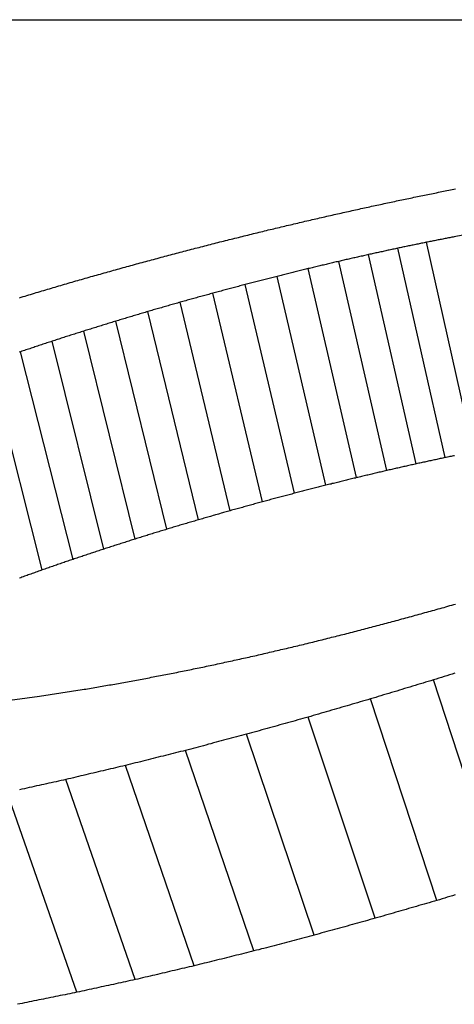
# Model space of a CAD drawing. Header units: millimetres. Extents: x 212 to 520, y 1 to 446.
# Tile 13 of 24: x 283.37 to 284.37, y 434.8 to 437.07. Entities that reach past the tile are written whole.
import ezdxf

# ---------------------------------------------------------------- set-up
doc = ezdxf.new("R2010")
doc.units = ezdxf.units.MM
doc.layers.add('Detail', color=2, linetype='Continuous')

msp = doc.modelspace()

# ---------------------------------------------------------------- linework, layer by layer
at = {"layer": 'Detail'}
for p, q in [((273.7239, 437.0654), (285.6917, 437.0654)), ((284.4356, 436.5773), (284.3729, 436.5656)), ((284.3518, 436.0573), (284.2429, 436.5393)), ((284.4168, 436.0707), (284.3086, 436.553)), ((284.2853, 436.043), (284.1756, 436.5247)), ((284.1481, 436.0112), (284.0367, 436.4923)), ((284.2174, 436.0276), (284.1069, 436.509)), ((284.0773, 435.9937), (283.965, 436.4746)), ((284.005, 435.9752), (283.8919, 436.4558)), ((283.9314, 435.9557), (283.8173, 436.4358)), ((283.8573, 435.9352), (283.7421, 436.415)), ((283.7838, 435.9141), (283.6676, 436.3936)), ((283.7109, 435.8924), (283.5935, 436.3714)), ((283.6384, 435.87), (283.52, 436.3487)), ((283.5666, 435.8469), (283.4471, 436.3252)), ((283.4953, 435.8232), (283.3746, 436.301)), ((283.4246, 435.7988), (283.3028, 436.2761)), ((284.4765, 435.0811), (284.3251, 435.5457)), ((283.4181, 435.508), (283.5166, 435.5233)), ((283.3208, 435.4948), (283.4181, 435.508)), ((284.3329, 435.038), (284.1799, 435.5018)), ((284.1909, 434.997), (284.0364, 435.46)), ((284.0505, 434.9582), (283.8946, 435.4206)), ((283.9116, 434.9217), (283.7544, 435.3834)), ((283.7743, 434.8876), (283.616, 435.3487)), ((283.6385, 434.8558), (283.4791, 435.3164)), ((283.5043, 434.8266), (283.3438, 435.2866))]:
    msp.add_line(p, q, dxfattribs=at)
at = {"layer": 'Detail', "flags": 128}
for points in [[(284.3403, 436.6688), (284.3442, 436.6696), (284.3482, 436.6704), (284.3521, 436.6711), (284.356, 436.6719), (284.36, 436.6727), (284.3639, 436.6735), (284.3679, 436.6742), (284.3718, 436.675), (284.3758, 436.6758)], [(284.1458, 436.6278), (284.1499, 436.6287), (284.154, 436.6296), (284.158, 436.6305), (284.1621, 436.6314), (284.1662, 436.6323), (284.1703, 436.6332), (284.1744, 436.634), (284.1785, 436.6349), (284.1826, 436.6358), (284.1866, 436.6367), (284.1907, 436.6376), (284.1948, 436.6384), (284.1989, 436.6393), (284.203, 436.6402), (284.2071, 436.6411), (284.2111, 436.642), (284.2152, 436.6429), (284.2193, 436.6437), (284.2234, 436.6446), (284.2275, 436.6455), (284.2316, 436.6464), (284.2357, 436.6472), (284.2397, 436.6481), (284.2438, 436.649)], [(284.2438, 436.649), (284.2478, 436.6498), (284.2519, 436.6507), (284.2559, 436.6515), (284.2599, 436.6523), (284.2639, 436.6531), (284.2679, 436.654), (284.272, 436.6548), (284.276, 436.6556), (284.28, 436.6565), (284.284, 436.6573), (284.288, 436.6581), (284.292, 436.6589), (284.2961, 436.6598), (284.3001, 436.6606), (284.3041, 436.6614), (284.3081, 436.6622), (284.3121, 436.6631), (284.3161, 436.6639), (284.3202, 436.6647), (284.3242, 436.6655), (284.3282, 436.6663), (284.3322, 436.6672), (284.3362, 436.668), (284.3403, 436.6688)], [(284.0461, 436.6053), (284.0503, 436.6062), (284.0544, 436.6072), (284.0586, 436.6081), (284.0627, 436.6091), (284.0669, 436.61), (284.071, 436.611), (284.0752, 436.6119), (284.0793, 436.6128), (284.0835, 436.6138), (284.0877, 436.6147), (284.0918, 436.6157), (284.096, 436.6166), (284.1001, 436.6175), (284.1043, 436.6185), (284.1084, 436.6194), (284.1126, 436.6204), (284.1167, 436.6213), (284.1209, 436.6222), (284.125, 436.6232), (284.1292, 436.6241), (284.1333, 436.625), (284.1375, 436.626), (284.1416, 436.6269), (284.1458, 436.6278)], [(283.9448, 436.5813), (283.9491, 436.5823), (283.9533, 436.5833), (283.9575, 436.5843), (283.9617, 436.5853), (283.9659, 436.5863), (283.9702, 436.5873), (283.9744, 436.5883), (283.9786, 436.5893), (283.9828, 436.5904), (283.987, 436.5913), (283.9913, 436.5923), (283.9955, 436.5933), (283.9997, 436.5943), (284.0039, 436.5953), (284.0081, 436.5963), (284.0124, 436.5973), (284.0166, 436.5983), (284.0208, 436.5993), (284.025, 436.6003), (284.0292, 436.6013), (284.0335, 436.6023), (284.0377, 436.6033), (284.0419, 436.6043), (284.0461, 436.6053)], [(283.842, 436.5559), (283.8462, 436.557), (283.8505, 436.558), (283.8548, 436.5591), (283.8591, 436.5601), (283.8634, 436.5612), (283.8677, 436.5623), (283.872, 436.5633), (283.8762, 436.5644), (283.8805, 436.5655), (283.8848, 436.5665), (283.8891, 436.5676), (283.8934, 436.5686), (283.8977, 436.5697), (283.902, 436.5708), (283.9062, 436.5718), (283.9105, 436.5729), (283.9148, 436.5739), (283.9191, 436.575), (283.9234, 436.5761), (283.9277, 436.5771), (283.932, 436.5782), (283.9363, 436.5792), (283.9406, 436.5803), (283.9448, 436.5813)], [(284.3729, 436.5656), (284.3702, 436.5651), (284.3675, 436.5646), (284.3648, 436.5641), (284.3622, 436.5635), (284.3595, 436.563), (284.3568, 436.5625), (284.3541, 436.562), (284.3515, 436.5614), (284.3488, 436.5609), (284.3461, 436.5604), (284.3434, 436.5598), (284.3407, 436.5593), (284.3381, 436.5588), (284.3354, 436.5583), (284.3327, 436.5577), (284.33, 436.5572), (284.3274, 436.5567), (284.3247, 436.5562), (284.322, 436.5556), (284.3193, 436.5551), (284.3167, 436.5546), (284.314, 436.554), (284.3113, 436.5535), (284.3086, 436.553)], [(283.7375, 436.5289), (283.7418, 436.5301), (283.7462, 436.5312), (283.7505, 436.5323), (283.7549, 436.5335), (283.7592, 436.5346), (283.7636, 436.5357), (283.7679, 436.5368), (283.7723, 436.538), (283.7766, 436.5391), (283.781, 436.5402), (283.7854, 436.5413), (283.7897, 436.5425), (283.7941, 436.5436), (283.7984, 436.5447), (283.8028, 436.5458), (283.8071, 436.5469), (283.8115, 436.5481), (283.8158, 436.5492), (283.8202, 436.5503), (283.8245, 436.5514), (283.8289, 436.5525), (283.8332, 436.5537), (283.8376, 436.5548), (283.842, 436.5559)], [(284.2429, 436.5393), (284.2401, 436.5387), (284.2373, 436.5381), (284.2345, 436.5375), (284.2317, 436.5369), (284.2289, 436.5363), (284.2261, 436.5357), (284.2233, 436.5351), (284.2205, 436.5345), (284.2177, 436.5339), (284.2149, 436.5333), (284.2121, 436.5326), (284.2093, 436.532), (284.2065, 436.5314), (284.2037, 436.5308), (284.2009, 436.5302), (284.1981, 436.5296), (284.1953, 436.529), (284.1925, 436.5284), (284.1897, 436.5278), (284.1869, 436.5271), (284.1841, 436.5265), (284.1813, 436.5259), (284.1784, 436.5253), (284.1756, 436.5247)], [(284.3086, 436.553), (284.3059, 436.5524), (284.3032, 436.5519), (284.3004, 436.5513), (284.2977, 436.5507), (284.2949, 436.5501), (284.2922, 436.5496), (284.2895, 436.549), (284.2867, 436.5484), (284.284, 436.5479), (284.2812, 436.5473), (284.2785, 436.5467), (284.2758, 436.5462), (284.273, 436.5456), (284.2703, 436.545), (284.2675, 436.5445), (284.2648, 436.5439), (284.2621, 436.5433), (284.2593, 436.5428), (284.2566, 436.5422), (284.2538, 436.5416), (284.2511, 436.5411), (284.2484, 436.5405), (284.2456, 436.5399), (284.2429, 436.5393)], [(283.6324, 436.5007), (283.6368, 436.5019), (283.6412, 436.5031), (283.6456, 436.5043), (283.6499, 436.5054), (283.6543, 436.5066), (283.6587, 436.5078), (283.6631, 436.509), (283.6674, 436.5102), (283.6718, 436.5113), (283.6762, 436.5125), (283.6806, 436.5137), (283.6849, 436.5149), (283.6893, 436.516), (283.6937, 436.5172), (283.6981, 436.5184), (283.7025, 436.5196), (283.7068, 436.5207), (283.7112, 436.5219), (283.7156, 436.5231), (283.72, 436.5243), (283.7243, 436.5254), (283.7287, 436.5266), (283.7331, 436.5278), (283.7375, 436.5289)], [(284.1756, 436.5247), (284.1728, 436.524), (284.1699, 436.5234), (284.1671, 436.5227), (284.1642, 436.5221), (284.1613, 436.5214), (284.1585, 436.5208), (284.1556, 436.5201), (284.1527, 436.5195), (284.1499, 436.5188), (284.147, 436.5182), (284.1442, 436.5175), (284.1413, 436.5169), (284.1384, 436.5162), (284.1356, 436.5156), (284.1327, 436.5149), (284.1298, 436.5143), (284.127, 436.5136), (284.1241, 436.513), (284.1212, 436.5123), (284.1184, 436.5117), (284.1155, 436.511), (284.1127, 436.5103), (284.1098, 436.5097), (284.1069, 436.509)], [(283.5278, 436.4714), (283.5322, 436.4726), (283.5366, 436.4739), (283.5409, 436.4751), (283.5453, 436.4763), (283.5496, 436.4775), (283.554, 436.4788), (283.5583, 436.48), (283.5627, 436.4812), (283.5671, 436.4824), (283.5714, 436.4837), (283.5758, 436.4849), (283.5801, 436.4861), (283.5845, 436.4873), (283.5888, 436.4885), (283.5932, 436.4898), (283.5976, 436.491), (283.6019, 436.4922), (283.6063, 436.4934), (283.6106, 436.4946), (283.615, 436.4958), (283.6193, 436.4971), (283.6237, 436.4983), (283.6281, 436.4995), (283.6324, 436.5007)], [(284.0367, 436.4923), (284.0337, 436.4916), (284.0308, 436.4909), (284.0278, 436.4901), (284.0248, 436.4894), (284.0218, 436.4887), (284.0188, 436.4879), (284.0158, 436.4872), (284.0128, 436.4864), (284.0098, 436.4857), (284.0069, 436.485), (284.0039, 436.4842), (284.0009, 436.4835), (283.9979, 436.4827), (283.9949, 436.482), (283.9919, 436.4813), (283.9889, 436.4805), (283.9859, 436.4798), (283.983, 436.479), (283.98, 436.4783), (283.977, 436.4776), (283.974, 436.4768), (283.971, 436.4761), (283.968, 436.4753), (283.965, 436.4746)], [(284.1069, 436.509), (284.104, 436.5083), (284.1011, 436.5077), (284.0981, 436.507), (284.0952, 436.5063), (284.0923, 436.5056), (284.0894, 436.5049), (284.0864, 436.5042), (284.0835, 436.5035), (284.0806, 436.5028), (284.0777, 436.5021), (284.0747, 436.5014), (284.0718, 436.5007), (284.0689, 436.5), (284.066, 436.4993), (284.063, 436.4986), (284.0601, 436.4979), (284.0572, 436.4972), (284.0543, 436.4965), (284.0513, 436.4958), (284.0484, 436.4951), (284.0455, 436.4944), (284.0426, 436.4937), (284.0397, 436.493), (284.0367, 436.4923)], [(283.4237, 436.441), (283.4281, 436.4423), (283.4324, 436.4436), (283.4368, 436.4449), (283.4411, 436.4461), (283.4454, 436.4474), (283.4498, 436.4487), (283.4541, 436.4499), (283.4584, 436.4512), (283.4628, 436.4525), (283.4671, 436.4537), (283.4714, 436.455), (283.4758, 436.4563), (283.4801, 436.4575), (283.4845, 436.4588), (283.4888, 436.4601), (283.4931, 436.4613), (283.4975, 436.4626), (283.5018, 436.4639), (283.5061, 436.4651), (283.5105, 436.4664), (283.5148, 436.4676), (283.5192, 436.4689), (283.5235, 436.4702), (283.5278, 436.4714)], [(283.965, 436.4746), (283.962, 436.4738), (283.9589, 436.473), (283.9559, 436.4723), (283.9528, 436.4715), (283.9498, 436.4707), (283.9467, 436.4699), (283.9437, 436.4691), (283.9406, 436.4683), (283.9376, 436.4676), (283.9345, 436.4668), (283.9315, 436.466), (283.9284, 436.4652), (283.9254, 436.4644), (283.9224, 436.4636), (283.9193, 436.4628), (283.9163, 436.4621), (283.9132, 436.4613), (283.9102, 436.4605), (283.9071, 436.4597), (283.9041, 436.4589), (283.901, 436.4581), (283.898, 436.4573), (283.8949, 436.4566), (283.8919, 436.4558)], [(283.8919, 436.4558), (283.8888, 436.4549), (283.8857, 436.4541), (283.8825, 436.4533), (283.8794, 436.4525), (283.8763, 436.4516), (283.8732, 436.4508), (283.8701, 436.45), (283.867, 436.4491), (283.8639, 436.4483), (283.8608, 436.4475), (283.8577, 436.4467), (283.8546, 436.4458), (283.8514, 436.445), (283.8483, 436.4442), (283.8452, 436.4433), (283.8421, 436.4425), (283.839, 436.4417), (283.8359, 436.4408), (283.8328, 436.44), (283.8297, 436.4392), (283.8266, 436.4383), (283.8235, 436.4375), (283.8204, 436.4367), (283.8173, 436.4358)], [(283.3719, 436.4253), (283.3762, 436.4267), (283.3806, 436.428), (283.3849, 436.4293), (283.3892, 436.4306), (283.3935, 436.4319), (283.3978, 436.4332), (283.4022, 436.4345), (283.4065, 436.4358), (283.4108, 436.4371), (283.4151, 436.4384), (283.4194, 436.4397), (283.4237, 436.441)], [(283.8173, 436.4358), (283.8141, 436.435), (283.811, 436.4341), (283.8079, 436.4332), (283.8047, 436.4324), (283.8016, 436.4315), (283.7985, 436.4306), (283.7953, 436.4298), (283.7922, 436.4289), (283.7891, 436.428), (283.786, 436.4272), (283.7828, 436.4263), (283.7797, 436.4254), (283.7766, 436.4246), (283.7734, 436.4237), (283.7703, 436.4228), (283.7672, 436.422), (283.7641, 436.4211), (283.7609, 436.4202), (283.7578, 436.4194), (283.7547, 436.4185), (283.7515, 436.4176), (283.7484, 436.4168), (283.7453, 436.4159), (283.7421, 436.415)], [(283.7421, 436.415), (283.739, 436.4141), (283.7359, 436.4132), (283.7328, 436.4123), (283.7297, 436.4115), (283.7266, 436.4106), (283.7235, 436.4097), (283.7204, 436.4088), (283.7173, 436.4079), (283.7142, 436.407), (283.7111, 436.4061), (283.708, 436.4052), (283.7049, 436.4043), (283.7018, 436.4034), (283.6986, 436.4025), (283.6955, 436.4016), (283.6924, 436.4007), (283.6893, 436.3998), (283.6862, 436.3989), (283.6831, 436.398), (283.68, 436.3972), (283.6769, 436.3963), (283.6738, 436.3954), (283.6707, 436.3945), (283.6676, 436.3936)], [(283.6676, 436.3936), (283.6645, 436.3926), (283.6614, 436.3917), (283.6583, 436.3908), (283.6552, 436.3899), (283.6521, 436.389), (283.6491, 436.388), (283.646, 436.3871), (283.6429, 436.3862), (283.6398, 436.3853), (283.6367, 436.3844), (283.6336, 436.3835), (283.6306, 436.3825), (283.6275, 436.3816), (283.6244, 436.3807), (283.6213, 436.3798), (283.6182, 436.3788), (283.6151, 436.3779), (283.612, 436.377), (283.609, 436.3761), (283.6059, 436.3751), (283.6028, 436.3742), (283.5997, 436.3733), (283.5966, 436.3724), (283.5935, 436.3714)], [(283.5935, 436.3714), (283.5905, 436.3705), (283.5874, 436.3696), (283.5844, 436.3686), (283.5813, 436.3677), (283.5782, 436.3667), (283.5752, 436.3658), (283.5721, 436.3648), (283.569, 436.3639), (283.566, 436.3629), (283.5629, 436.362), (283.5598, 436.361), (283.5568, 436.3601), (283.5537, 436.3591), (283.5507, 436.3582), (283.5476, 436.3572), (283.5445, 436.3563), (283.5415, 436.3553), (283.5384, 436.3544), (283.5353, 436.3534), (283.5323, 436.3525), (283.5292, 436.3515), (283.5262, 436.3506), (283.5231, 436.3496), (283.52, 436.3487)], [(283.52, 436.3487), (283.517, 436.3477), (283.514, 436.3467), (283.5109, 436.3457), (283.5079, 436.3448), (283.5048, 436.3438), (283.5018, 436.3428), (283.4987, 436.3418), (283.4957, 436.3409), (283.4927, 436.3399), (283.4896, 436.3389), (283.4866, 436.3379), (283.4835, 436.3369), (283.4805, 436.336), (283.4775, 436.335), (283.4744, 436.334), (283.4714, 436.333), (283.4683, 436.3321), (283.4653, 436.3311), (283.4623, 436.3301), (283.4592, 436.3291), (283.4562, 436.3281), (283.4531, 436.3271), (283.4501, 436.3262), (283.4471, 436.3252)], [(283.4471, 436.3252), (283.444, 436.3242), (283.441, 436.3232), (283.438, 436.3222), (283.435, 436.3212), (283.432, 436.3202), (283.429, 436.3192), (283.4259, 436.3182), (283.4229, 436.3172), (283.4199, 436.3161), (283.4169, 436.3151), (283.4139, 436.3141), (283.4108, 436.3131), (283.4078, 436.3121), (283.4048, 436.3111), (283.4018, 436.3101), (283.3988, 436.3091), (283.3958, 436.3081), (283.3927, 436.3071), (283.3897, 436.3061), (283.3867, 436.3051), (283.3837, 436.304), (283.3807, 436.303), (283.3777, 436.302), (283.3746, 436.301)], [(283.3746, 436.301), (283.3716, 436.3)], [(284.3735, 436.0618), (284.3708, 436.0613), (284.3681, 436.0607), (284.3653, 436.0601), (284.3626, 436.0596), (284.3599, 436.059), (284.3572, 436.0585), (284.3545, 436.0579), (284.3518, 436.0573)], [(284.2853, 436.043), (284.2825, 436.0423), (284.2797, 436.0417), (284.2768, 436.041), (284.274, 436.0404), (284.2712, 436.0398), (284.2683, 436.0391), (284.2655, 436.0385), (284.2627, 436.0378), (284.2598, 436.0372), (284.257, 436.0366), (284.2542, 436.0359), (284.2514, 436.0353), (284.2485, 436.0346), (284.2457, 436.034), (284.2429, 436.0334), (284.24, 436.0327), (284.2372, 436.0321), (284.2344, 436.0314), (284.2315, 436.0308), (284.2287, 436.0301), (284.2259, 436.0295), (284.2231, 436.0289), (284.2202, 436.0282), (284.2174, 436.0276)], [(284.3518, 436.0573), (284.349, 436.0567), (284.3463, 436.0561), (284.3435, 436.0555), (284.3407, 436.055), (284.338, 436.0544), (284.3352, 436.0538), (284.3324, 436.0532), (284.3296, 436.0526), (284.3269, 436.052), (284.3241, 436.0514), (284.3213, 436.0508), (284.3186, 436.0502), (284.3158, 436.0496), (284.313, 436.049), (284.3102, 436.0484), (284.3075, 436.0478), (284.3047, 436.0472), (284.3019, 436.0466), (284.2992, 436.046), (284.2964, 436.0454), (284.2936, 436.0448), (284.2909, 436.0442), (284.2881, 436.0436), (284.2853, 436.043)], [(284.2174, 436.0276), (284.2145, 436.0269), (284.2116, 436.0262), (284.2087, 436.0255), (284.2058, 436.0248), (284.203, 436.0242), (284.2001, 436.0235), (284.1972, 436.0228), (284.1943, 436.0221), (284.1914, 436.0214), (284.1885, 436.0208), (284.1856, 436.0201), (284.1827, 436.0194), (284.1798, 436.0187), (284.1769, 436.018), (284.1741, 436.0173), (284.1712, 436.0167), (284.1683, 436.016), (284.1654, 436.0153), (284.1625, 436.0146), (284.1596, 436.0139), (284.1567, 436.0132), (284.1538, 436.0125), (284.1509, 436.0119), (284.1481, 436.0112)], [(284.0773, 435.9937), (284.0743, 435.993), (284.0712, 435.9922), (284.0682, 435.9914), (284.0652, 435.9907), (284.0622, 435.9899), (284.0592, 435.9891), (284.0562, 435.9884), (284.0532, 435.9876), (284.0502, 435.9868), (284.0472, 435.986), (284.0442, 435.9853), (284.0411, 435.9845), (284.0381, 435.9837), (284.0351, 435.983), (284.0321, 435.9822), (284.0291, 435.9814), (284.0261, 435.9806), (284.0231, 435.9799), (284.0201, 435.9791), (284.0171, 435.9783), (284.0141, 435.9776), (284.0111, 435.9768), (284.0081, 435.976), (284.005, 435.9752)], [(284.1481, 436.0112), (284.1451, 436.0104), (284.1422, 436.0097), (284.1392, 436.009), (284.1363, 436.0083), (284.1333, 436.0076), (284.1304, 436.0068), (284.1274, 436.0061), (284.1245, 436.0054), (284.1215, 436.0046), (284.1186, 436.0039), (284.1156, 436.0032), (284.1127, 436.0025), (284.1097, 436.0017), (284.1068, 436.001), (284.1038, 436.0003), (284.1009, 435.9996), (284.0979, 435.9988), (284.095, 435.9981), (284.092, 435.9974), (284.0891, 435.9966), (284.0861, 435.9959), (284.0832, 435.9952), (284.0802, 435.9945), (284.0773, 435.9937)], [(284.005, 435.9752), (284.002, 435.9744), (283.9989, 435.9736), (283.9958, 435.9728), (283.9928, 435.972), (283.9897, 435.9712), (283.9866, 435.9704), (283.9836, 435.9695), (283.9805, 435.9687), (283.9774, 435.9679), (283.9744, 435.9671), (283.9713, 435.9663), (283.9682, 435.9655), (283.9652, 435.9646), (283.9621, 435.9638), (283.959, 435.963), (283.956, 435.9622), (283.9529, 435.9614), (283.9498, 435.9606), (283.9468, 435.9597), (283.9437, 435.9589), (283.9406, 435.9581), (283.9376, 435.9573), (283.9345, 435.9565), (283.9314, 435.9557)], [(283.9314, 435.9557), (283.9283, 435.9548), (283.9252, 435.954), (283.9222, 435.9531), (283.9191, 435.9523), (283.916, 435.9514), (283.9129, 435.9506), (283.9098, 435.9497), (283.9067, 435.9489), (283.9036, 435.948), (283.9005, 435.9472), (283.8975, 435.9463), (283.8944, 435.9454), (283.8913, 435.9446), (283.8882, 435.9437), (283.8851, 435.9429), (283.882, 435.942), (283.8789, 435.9412), (283.8759, 435.9403), (283.8728, 435.9395), (283.8697, 435.9386), (283.8666, 435.9378), (283.8635, 435.9369), (283.8604, 435.9361), (283.8573, 435.9352)], [(283.8573, 435.9352), (283.8543, 435.9343), (283.8512, 435.9334), (283.8481, 435.9326), (283.8451, 435.9317), (283.842, 435.9308), (283.839, 435.9299), (283.8359, 435.9291), (283.8328, 435.9282), (283.8298, 435.9273), (283.8267, 435.9264), (283.8236, 435.9256), (283.8206, 435.9247), (283.8175, 435.9238), (283.8144, 435.9229), (283.8114, 435.922), (283.8083, 435.9212), (283.8053, 435.9203), (283.8022, 435.9194), (283.7991, 435.9185), (283.7961, 435.9176), (283.793, 435.9168), (283.7899, 435.9159), (283.7869, 435.915), (283.7838, 435.9141)], [(283.7838, 435.9141), (283.7808, 435.9132), (283.7777, 435.9123), (283.7747, 435.9114), (283.7716, 435.9105), (283.7686, 435.9096), (283.7656, 435.9087), (283.7625, 435.9078), (283.7595, 435.9069), (283.7564, 435.906), (283.7534, 435.9051), (283.7504, 435.9042), (283.7473, 435.9033), (283.7443, 435.9024), (283.7412, 435.9015), (283.7382, 435.9006), (283.7352, 435.8997), (283.7321, 435.8988), (283.7291, 435.8978), (283.726, 435.8969), (283.723, 435.896), (283.72, 435.8951), (283.7169, 435.8942), (283.7139, 435.8933), (283.7109, 435.8924)], [(283.7109, 435.8924), (283.7078, 435.8915), (283.7048, 435.8905), (283.7018, 435.8896), (283.6988, 435.8887), (283.6958, 435.8877), (283.6927, 435.8868), (283.6897, 435.8859), (283.6867, 435.885), (283.6837, 435.884), (283.6807, 435.8831), (283.6777, 435.8822), (283.6746, 435.8812), (283.6716, 435.8803), (283.6686, 435.8794), (283.6656, 435.8784), (283.6626, 435.8775), (283.6595, 435.8766), (283.6565, 435.8756), (283.6535, 435.8747), (283.6505, 435.8737), (283.6475, 435.8728), (283.6445, 435.8719), (283.6414, 435.8709), (283.6384, 435.87)], [(283.6384, 435.87), (283.6354, 435.869), (283.6324, 435.8681), (283.6294, 435.8671), (283.6265, 435.8662), (283.6235, 435.8652), (283.6205, 435.8643), (283.6175, 435.8633), (283.6145, 435.8623), (283.6115, 435.8614), (283.6085, 435.8604), (283.6055, 435.8595), (283.6025, 435.8585), (283.5995, 435.8575), (283.5965, 435.8566), (283.5935, 435.8556), (283.5905, 435.8547), (283.5875, 435.8537), (283.5845, 435.8527), (283.5815, 435.8518), (283.5785, 435.8508), (283.5756, 435.8498), (283.5726, 435.8489), (283.5696, 435.8479), (283.5666, 435.8469)], [(283.5666, 435.8469), (283.5636, 435.846), (283.5606, 435.845), (283.5577, 435.844), (283.5547, 435.843), (283.5517, 435.842), (283.5487, 435.841), (283.5458, 435.84), (283.5428, 435.8391), (283.5398, 435.8381), (283.5369, 435.8371), (283.5339, 435.8361), (283.5309, 435.8351), (283.5279, 435.8341), (283.525, 435.8331), (283.522, 435.8321), (283.519, 435.8311), (283.5161, 435.8301), (283.5131, 435.8292), (283.5101, 435.8282), (283.5072, 435.8272), (283.5042, 435.8262), (283.5012, 435.8252), (283.4982, 435.8242), (283.4953, 435.8232)], [(283.4953, 435.8232), (283.4923, 435.8222), (283.4894, 435.8212), (283.4864, 435.8202), (283.4835, 435.8191), (283.4805, 435.8181), (283.4776, 435.8171), (283.4746, 435.8161), (283.4717, 435.8151), (283.4687, 435.8141), (283.4658, 435.813), (283.4629, 435.812), (283.4599, 435.811), (283.457, 435.81), (283.454, 435.809), (283.4511, 435.8079), (283.4481, 435.8069), (283.4452, 435.8059), (283.4422, 435.8049), (283.4393, 435.8039), (283.4363, 435.8028), (283.4334, 435.8018), (283.4304, 435.8008), (283.4275, 435.7998), (283.4246, 435.7988)], [(283.4246, 435.7988), (283.4216, 435.7977), (283.4187, 435.7967), (283.4158, 435.7956), (283.4129, 435.7946), (283.4099, 435.7935), (283.407, 435.7925), (283.4041, 435.7914), (283.4012, 435.7904), (283.3982, 435.7894), (283.3953, 435.7883), (283.3924, 435.7873), (283.3895, 435.7862), (283.3865, 435.7852), (283.3836, 435.7841), (283.3807, 435.7831), (283.3778, 435.782), (283.3749, 435.781), (283.3719, 435.7799)], [(284.3404, 435.7102), (284.3448, 435.7114), (284.3492, 435.7127), (284.3537, 435.714), (284.3581, 435.7153), (284.3626, 435.7166), (284.367, 435.7179), (284.3714, 435.7191), (284.3759, 435.7204)], [(284.2346, 435.681), (284.239, 435.6822), (284.2434, 435.6834), (284.2478, 435.6847), (284.2522, 435.6859), (284.2566, 435.6871), (284.2611, 435.6883), (284.2655, 435.6895), (284.2699, 435.6907), (284.2743, 435.692), (284.2787, 435.6932), (284.2831, 435.6944), (284.2875, 435.6956), (284.2919, 435.6968), (284.2963, 435.698), (284.3007, 435.6993), (284.3051, 435.7005), (284.3095, 435.7017), (284.3139, 435.7029), (284.3183, 435.7041), (284.3227, 435.7053), (284.3271, 435.7065), (284.3315, 435.7077), (284.336, 435.709), (284.3404, 435.7102)], [(284.1296, 435.6534), (284.134, 435.6546), (284.1384, 435.6557), (284.1428, 435.6569), (284.1471, 435.658), (284.1515, 435.6592), (284.1559, 435.6603), (284.1603, 435.6615), (284.1646, 435.6626), (284.169, 435.6638), (284.1734, 435.6649), (284.1777, 435.6661), (284.1821, 435.6672), (284.1865, 435.6684), (284.1909, 435.6695), (284.1952, 435.6707), (284.1996, 435.6718), (284.204, 435.673), (284.2084, 435.6741), (284.2127, 435.6753), (284.2171, 435.6764), (284.2215, 435.6776), (284.2259, 435.6787), (284.2302, 435.6799), (284.2346, 435.681)], [(284.0254, 435.6274), (284.0298, 435.6285), (284.0341, 435.6296), (284.0385, 435.6307), (284.0428, 435.6318), (284.0471, 435.6329), (284.0515, 435.634), (284.0558, 435.635), (284.0602, 435.6361), (284.0645, 435.6372), (284.0689, 435.6383), (284.0732, 435.6394), (284.0775, 435.6405), (284.0819, 435.6415), (284.0862, 435.6426), (284.0906, 435.6437), (284.0949, 435.6448), (284.0992, 435.6459), (284.1036, 435.6469), (284.1079, 435.648), (284.1123, 435.6491), (284.1166, 435.6502), (284.121, 435.6513), (284.1253, 435.6523), (284.1296, 435.6534)], [(283.922, 435.6031), (283.9263, 435.6041), (283.9306, 435.6052), (283.9349, 435.6062), (283.9392, 435.6072), (283.9435, 435.6082), (283.9478, 435.6092), (283.9522, 435.6102), (283.9565, 435.6112), (283.9608, 435.6123), (283.9651, 435.6133), (283.9694, 435.6143), (283.9737, 435.6153), (283.978, 435.6163), (283.9823, 435.6173), (283.9866, 435.6183), (283.991, 435.6194), (283.9953, 435.6204), (283.9996, 435.6214), (284.0039, 435.6224), (284.0082, 435.6234), (284.0125, 435.6244), (284.0168, 435.6254), (284.0211, 435.6264), (284.0254, 435.6274)], [(283.8193, 435.5805), (283.8236, 435.5814), (283.8278, 435.5824), (283.8321, 435.5833), (283.8364, 435.5843), (283.8407, 435.5852), (283.8449, 435.5862), (283.8492, 435.5871), (283.8535, 435.588), (283.8578, 435.589), (283.8621, 435.5899), (283.8663, 435.5909), (283.8706, 435.5918), (283.8749, 435.5928), (283.8792, 435.5937), (283.8835, 435.5946), (283.8877, 435.5956), (283.892, 435.5965), (283.8963, 435.5975), (283.9006, 435.5984), (283.9049, 435.5994), (283.9091, 435.6003), (283.9134, 435.6012), (283.9177, 435.6022), (283.922, 435.6031)], [(283.7173, 435.5595), (283.7215, 435.5604), (283.7258, 435.5613), (283.73, 435.5622), (283.7343, 435.563), (283.7385, 435.5639), (283.7428, 435.5648), (283.747, 435.5657), (283.7513, 435.5665), (283.7555, 435.5674), (283.7598, 435.5683), (283.764, 435.5692), (283.7683, 435.57), (283.7725, 435.5709), (283.7768, 435.5718), (283.781, 435.5726), (283.7853, 435.5735), (283.7895, 435.5744), (283.7938, 435.5753), (283.798, 435.5761), (283.8023, 435.577), (283.8065, 435.5779), (283.8108, 435.5787), (283.815, 435.5796), (283.8193, 435.5805)], [(284.374, 435.5611), (284.3679, 435.5592), (284.3618, 435.5573), (284.3557, 435.5553), (284.3495, 435.5534), (284.3434, 435.5515), (284.3373, 435.5496), (284.3312, 435.5476), (284.3251, 435.5457)], [(283.5166, 435.5233), (283.5207, 435.524), (283.5249, 435.5247), (283.529, 435.5254), (283.5332, 435.5261), (283.5373, 435.5268), (283.5415, 435.5276), (283.5457, 435.5283), (283.5498, 435.529), (283.554, 435.5297), (283.5581, 435.5304), (283.5623, 435.5311), (283.5664, 435.5319), (283.5706, 435.5326), (283.5747, 435.5333), (283.5789, 435.534), (283.5831, 435.5347), (283.5872, 435.5354), (283.5914, 435.5361), (283.5955, 435.5369), (283.5997, 435.5376), (283.6038, 435.5383), (283.608, 435.539), (283.6122, 435.5397), (283.6163, 435.5404)], [(283.6163, 435.5404), (283.6205, 435.5412), (283.6247, 435.542), (283.6289, 435.5428), (283.6331, 435.5436), (283.6373, 435.5444), (283.6416, 435.5452), (283.6458, 435.546), (283.65, 435.5468), (283.6542, 435.5476), (283.6584, 435.5484), (283.6626, 435.5492), (283.6668, 435.55), (283.671, 435.5508), (283.6752, 435.5516), (283.6794, 435.5524), (283.6836, 435.5532), (283.6878, 435.554), (283.692, 435.5548), (283.6963, 435.5556), (283.7005, 435.5564), (283.7047, 435.5572), (283.7089, 435.558), (283.7131, 435.5588), (283.7173, 435.5595)], [(284.3251, 435.5457), (284.319, 435.5439), (284.313, 435.5421), (284.3069, 435.5402), (284.3009, 435.5384), (284.2948, 435.5366), (284.2888, 435.5348), (284.2827, 435.5329), (284.2766, 435.5311), (284.2706, 435.5293), (284.2645, 435.5275), (284.2585, 435.5256), (284.2524, 435.5238), (284.2464, 435.522), (284.2403, 435.5201), (284.2343, 435.5183), (284.2282, 435.5165), (284.2222, 435.5146), (284.2161, 435.5128), (284.2101, 435.511), (284.2041, 435.5091), (284.198, 435.5073), (284.192, 435.5055), (284.1859, 435.5036), (284.1799, 435.5018)], [(284.1799, 435.5018), (284.1739, 435.5), (284.1679, 435.4983), (284.1619, 435.4966), (284.1559, 435.4949), (284.15, 435.4931), (284.144, 435.4914), (284.138, 435.4896), (284.132, 435.4879), (284.126, 435.4862), (284.1201, 435.4844), (284.1141, 435.4827), (284.1081, 435.481), (284.1021, 435.4792), (284.0962, 435.4775), (284.0902, 435.4757), (284.0842, 435.474), (284.0782, 435.4723), (284.0722, 435.4705), (284.0663, 435.4688), (284.0603, 435.467), (284.0543, 435.4653), (284.0483, 435.4635), (284.0424, 435.4618), (284.0364, 435.46)], [(284.0364, 435.46), (284.0305, 435.4584), (284.0246, 435.4568), (284.0187, 435.4551), (284.0127, 435.4535), (284.0068, 435.4518), (284.0009, 435.4502), (283.995, 435.4486), (283.9891, 435.4469), (283.9832, 435.4453), (283.9773, 435.4436), (283.9714, 435.442), (283.9655, 435.4403), (283.9596, 435.4387), (283.9537, 435.4371), (283.9477, 435.4354), (283.9418, 435.4338), (283.9359, 435.4321), (283.93, 435.4305), (283.9241, 435.4288), (283.9182, 435.4272), (283.9123, 435.4255), (283.9064, 435.4239), (283.9005, 435.4222), (283.8946, 435.4206)], [(283.8946, 435.4206), (283.8887, 435.419), (283.8829, 435.4175), (283.8771, 435.4159), (283.8712, 435.4144), (283.8654, 435.4128), (283.8595, 435.4113), (283.8537, 435.4098), (283.8479, 435.4082), (283.842, 435.4067), (283.8362, 435.4051), (283.8303, 435.4036), (283.8245, 435.402), (283.8187, 435.4005), (283.8128, 435.3989), (283.807, 435.3974), (283.8011, 435.3958), (283.7953, 435.3943), (283.7895, 435.3927), (283.7836, 435.3912), (283.7778, 435.3896), (283.772, 435.3881), (283.7661, 435.3865), (283.7603, 435.385), (283.7544, 435.3834)], [(283.7544, 435.3834), (283.7487, 435.382), (283.7429, 435.3805), (283.7371, 435.3791), (283.7314, 435.3776), (283.7256, 435.3762), (283.7198, 435.3748), (283.714, 435.3733), (283.7083, 435.3719), (283.7025, 435.3704), (283.6967, 435.369), (283.691, 435.3675), (283.6852, 435.3661), (283.6794, 435.3646), (283.6736, 435.3632), (283.6679, 435.3617), (283.6621, 435.3603), (283.6563, 435.3588), (283.6506, 435.3574), (283.6448, 435.3559), (283.639, 435.3545), (283.6333, 435.353), (283.6275, 435.3516), (283.6217, 435.3501), (283.616, 435.3487)], [(283.616, 435.3487), (283.6102, 435.3473), (283.6045, 435.346), (283.5988, 435.3447), (283.5931, 435.3433), (283.5874, 435.342), (283.5817, 435.3406), (283.576, 435.3393), (283.5703, 435.3379), (283.5646, 435.3366), (283.5589, 435.3353), (283.5532, 435.3339), (283.5475, 435.3326), (283.5418, 435.3312), (283.5361, 435.3299), (283.5304, 435.3285), (283.5247, 435.3272), (283.519, 435.3258), (283.5133, 435.3245), (283.5076, 435.3231), (283.5019, 435.3218), (283.4962, 435.3204), (283.4905, 435.3191), (283.4848, 435.3177), (283.4791, 435.3164)], [(283.4791, 435.3164), (283.4734, 435.3152), (283.4678, 435.3139), (283.4622, 435.3127), (283.4565, 435.3114), (283.4509, 435.3102), (283.4453, 435.309), (283.4396, 435.3077), (283.434, 435.3065), (283.4284, 435.3053), (283.4227, 435.304), (283.4171, 435.3028), (283.4114, 435.3015), (283.4058, 435.3003), (283.4002, 435.2991), (283.3945, 435.2978), (283.3889, 435.2966), (283.3833, 435.2953), (283.3776, 435.2941), (283.372, 435.2929)], [(284.3748, 435.0506), (284.3688, 435.0488), (284.3628, 435.047), (284.3568, 435.0452), (284.3508, 435.0434), (284.3448, 435.0416), (284.3389, 435.0398), (284.3329, 435.038)], [(284.3329, 435.038), (284.327, 435.0363), (284.321, 435.0346), (284.3151, 435.0329), (284.3092, 435.0312), (284.3033, 435.0295), (284.2974, 435.0278), (284.2914, 435.0261), (284.2855, 435.0244), (284.2796, 435.0227), (284.2737, 435.0209), (284.2678, 435.0192), (284.2619, 435.0175), (284.2559, 435.0158), (284.25, 435.0141), (284.2441, 435.0124), (284.2382, 435.0107), (284.2323, 435.009), (284.2264, 435.0073), (284.2205, 435.0055), (284.2145, 435.0038), (284.2086, 435.0021), (284.2027, 435.0004), (284.1968, 434.9987), (284.1909, 434.997)], [(284.1909, 434.997), (284.185, 434.9954), (284.1792, 434.9938), (284.1733, 434.9921), (284.1675, 434.9905), (284.1616, 434.9889), (284.1558, 434.9873), (284.1499, 434.9857), (284.1441, 434.9841), (284.1382, 434.9825), (284.1324, 434.9809), (284.1265, 434.9792), (284.1207, 434.9776), (284.1148, 434.976), (284.109, 434.9744), (284.1031, 434.9728), (284.0973, 434.9712), (284.0914, 434.9695), (284.0856, 434.9679), (284.0797, 434.9663), (284.0739, 434.9647), (284.068, 434.9631), (284.0622, 434.9614), (284.0563, 434.9598), (284.0505, 434.9582)], [(284.0505, 434.9582), (284.0447, 434.9567), (284.0389, 434.9552), (284.0331, 434.9536), (284.0273, 434.9521), (284.0215, 434.9506), (284.0157, 434.9491), (284.01, 434.9476), (284.0042, 434.9461), (283.9984, 434.9445), (283.9926, 434.943), (283.9868, 434.9415), (283.981, 434.94), (283.9752, 434.9385), (283.9695, 434.9369), (283.9637, 434.9354), (283.9579, 434.9339), (283.9521, 434.9324), (283.9463, 434.9308), (283.9405, 434.9293), (283.9348, 434.9278), (283.929, 434.9263), (283.9232, 434.9247), (283.9174, 434.9232), (283.9116, 434.9217)], [(283.9116, 434.9217), (283.9059, 434.9203), (283.9002, 434.9189), (283.8944, 434.9174), (283.8887, 434.916), (283.883, 434.9146), (283.8773, 434.9132), (283.8716, 434.9118), (283.8658, 434.9103), (283.8601, 434.9089), (283.8544, 434.9075), (283.8487, 434.9061), (283.843, 434.9047), (283.8372, 434.9032), (283.8315, 434.9018), (283.8258, 434.9004), (283.8201, 434.899), (283.8144, 434.8975), (283.8086, 434.8961), (283.8029, 434.8947), (283.7972, 434.8933), (283.7915, 434.8918), (283.7858, 434.8904), (283.78, 434.889), (283.7743, 434.8876)], [(283.7743, 434.8876), (283.7687, 434.8862), (283.763, 434.8849), (283.7573, 434.8836), (283.7517, 434.8823), (283.746, 434.881), (283.7404, 434.8797), (283.7347, 434.8783), (283.7291, 434.877), (283.7234, 434.8757), (283.7177, 434.8744), (283.7121, 434.8731), (283.7064, 434.8717), (283.7008, 434.8704), (283.6951, 434.8691), (283.6895, 434.8678), (283.6838, 434.8664), (283.6781, 434.8651), (283.6725, 434.8638), (283.6668, 434.8625), (283.6612, 434.8611), (283.6555, 434.8598), (283.6499, 434.8585), (283.6442, 434.8572), (283.6386, 434.8558)], [(283.6386, 434.8558), (283.633, 434.8546), (283.6274, 434.8534), (283.6218, 434.8522), (283.6162, 434.851), (283.6106, 434.8498), (283.605, 434.8486), (283.5994, 434.8473), (283.5938, 434.8461), (283.5882, 434.8449), (283.5826, 434.8437), (283.577, 434.8425), (283.5714, 434.8413), (283.5658, 434.84), (283.5602, 434.8388), (283.5546, 434.8376), (283.549, 434.8364), (283.5435, 434.8352), (283.5379, 434.8339), (283.5323, 434.8327), (283.5267, 434.8315), (283.5211, 434.8303), (283.5155, 434.8291), (283.5099, 434.8278), (283.5043, 434.8266)], [(283.5043, 434.8266), (283.4988, 434.8255), (283.4933, 434.8244), (283.4878, 434.8233), (283.4824, 434.8222), (283.4769, 434.8211), (283.4714, 434.82), (283.4659, 434.8189), (283.4604, 434.8177), (283.4549, 434.8166), (283.4494, 434.8155), (283.4439, 434.8144), (283.4384, 434.8133), (283.4329, 434.8122), (283.4275, 434.8111), (283.422, 434.81), (283.4165, 434.8089), (283.411, 434.8077), (283.4055, 434.8066), (283.4, 434.8055), (283.3945, 434.8044), (283.389, 434.8033), (283.3836, 434.8022), (283.3781, 434.8011), (283.3726, 434.8)], [(283.3726, 434.8), (283.3672, 434.799)]]:
    msp.add_lwpolyline(points, dxfattribs=at)

doc.saveas('drawing.dxf')
